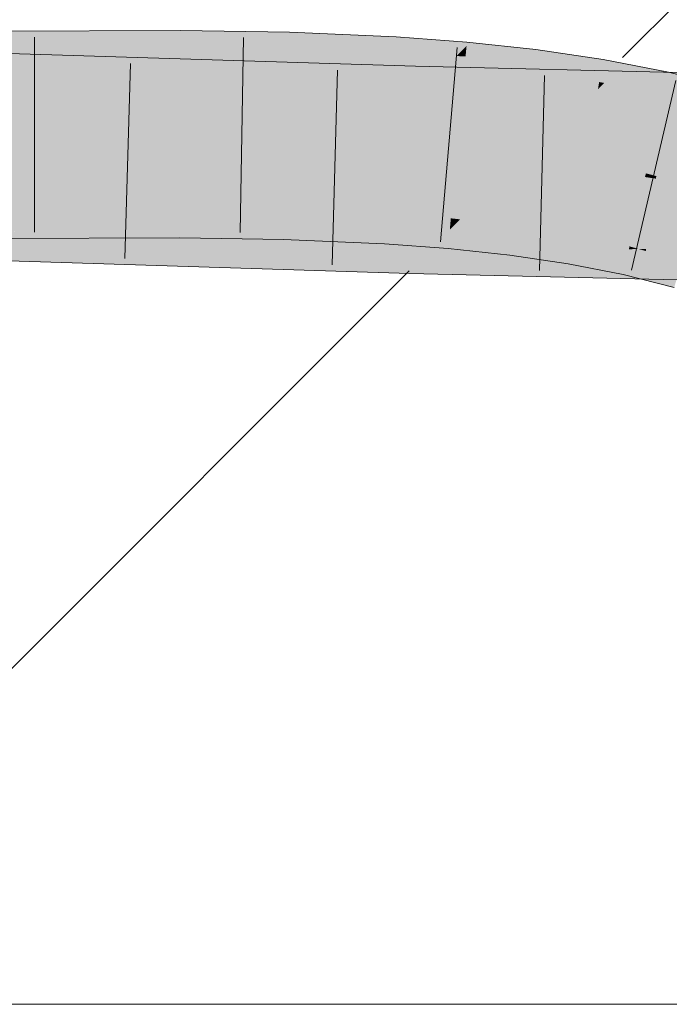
# Model space of a CAD drawing. Extents: x -620 to 3480, y 62 to 1112.
# Tile 183 of 256: x 246.681 to 247.465, y 738.731 to 739.918. Entities that reach past the tile are written whole.
import ezdxf

# ---------------------------------------------------------------- set-up
doc = ezdxf.new("R2010")
doc.units = 0
doc.layers.get('0').update_dxf_attribs({"lineweight": 13})
doc.layers.add('E_Detail_Linie_Text_Bem', color=7, linetype='Continuous', lineweight=13)
for name, color, linetype, lineweight, true_color in [('E_Detail_Wandschraffur', 7, 'Continuous', 5, 0xc0c0c0), ('E_Leerrohr 25-A06GA2TQ8I', 7, 'Continuous', 9, 0xff8000), ('E_Leerrohr 25-Shading', 7, 'Continuous', 9, 0xff8000)]:
    doc.layers.add(name, color=color, linetype=linetype, lineweight=lineweight, true_color=true_color)

# ---------------------------------------------------------------- blocks, each defined once
blk = doc.blocks.new('Shading-A06GA2BB8I', base_point=(200.3502, 737.7149))
at = {"layer": 'E_Leerrohr 25-Shading', "color": 34, "true_color": 0xb05800}
for points in [[(245.8421, 739.8915), (247.1587, 739.8613), (245.8423, 739.9031), (247.1587, 739.8618)], [(246.8752, 739.8972), (246.8752, 739.905), (246.6144, 739.8951), (246.6144, 739.9038)], [(247.0067, 739.8959), (247.0069, 739.9029), (246.8752, 739.8972), (246.8752, 739.905)], [(247.135, 739.8916), (247.1353, 739.8973), (247.0067, 739.8959), (247.0069, 739.9029)], [(245.8418, 739.875), (246.868, 739.8625), (245.8421, 739.8915), (247.1587, 739.8613)], [(246.8752, 739.8796), (246.8752, 739.8972), (246.6145, 739.8781), (246.6144, 739.8951)], [(247.0062, 739.879), (247.0067, 739.8959), (246.8752, 739.8796), (246.8752, 739.8972)], [(247.1341, 739.8766), (247.135, 739.8916), (247.0062, 739.879), (247.0067, 739.8959)], [(247.208, 739.8741), (247.2203, 739.8865), (247.1341, 739.8766), (247.135, 739.8916)], [(247.2203, 739.8865), (247.2207, 739.8909), (247.135, 739.8916), (247.1353, 739.8973)], [(247.3034, 739.8792), (247.3037, 739.882), (247.2203, 739.8865), (247.2207, 739.8909)], [(246.8752, 739.8754), (246.8752, 739.8796), (246.6145, 739.8732), (246.6145, 739.8781)], [(247.006, 739.8732), (247.0062, 739.879), (246.8752, 739.8754), (246.8752, 739.8796)], [(247.1336, 739.8669), (247.1341, 739.8766), (247.006, 739.8732), (247.0062, 739.879)], [(247.2191, 739.8737), (247.2203, 739.8865), (247.208, 739.8741)], [(247.3034, 739.8792), (247.2203, 739.8865), (247.3021, 739.8696), (247.2191, 739.8737)], [(247.3848, 739.8693), (247.3034, 739.8792), (247.3838, 739.8639), (247.3021, 739.8696)], [(247.3848, 739.8693), (247.3849, 739.8701), (247.3034, 739.8792), (247.3037, 739.882)], [(245.7315, 739.8718), (245.7314, 739.8699), (247.158, 739.835), (247.1577, 739.8251)], [(245.9565, 739.866), (246.868, 739.8625), (245.7315, 739.8738), (245.7316, 739.8763)], [(246.6145, 739.8732), (246.6145, 739.8704), (246.8752, 739.8754), (246.8752, 739.8717)], [(246.6145, 739.8704), (246.6145, 739.8672), (246.8752, 739.8717), (246.8752, 739.8684)], [(246.8752, 739.8754), (246.8752, 739.8717), (247.006, 739.8732), (247.0059, 739.87)], [(246.8752, 739.8717), (246.8752, 739.8684), (247.0059, 739.87), (247.0058, 739.8663)], [(247.0059, 739.87), (247.0058, 739.8663), (247.1335, 739.8654), (247.1332, 739.8608)], [(247.006, 739.8732), (247.0059, 739.87), (247.1336, 739.8669), (247.1335, 739.8654)], [(247.1956, 739.8615), (247.208, 739.8741), (247.1336, 739.8669), (247.1341, 739.8766)], [(247.2178, 739.8601), (247.2191, 739.8737), (247.1956, 739.8615), (247.208, 739.8741)], [(247.2191, 739.8737), (247.2178, 739.8601), (247.3021, 739.8696), (247.3, 739.8527)], [(247.3021, 739.8696), (247.3, 739.8527), (247.3838, 739.8639), (247.3802, 739.8427)], [(247.4088, 739.8654), (247.3848, 739.8693), (247.4054, 739.8619), (247.3838, 739.8639)], [(247.4088, 739.8654), (247.3849, 739.8701), (247.3848, 739.8693)], [(247.158, 739.835), (247.1586, 739.8589), (245.9565, 739.866), (246.868, 739.8625)], [(247.1586, 739.8589), (247.1587, 739.8613), (246.868, 739.8625)], [(247.1335, 739.8654), (247.1332, 739.8608), (247.2178, 739.8601), (247.2173, 739.8545)], [(247.1336, 739.8669), (247.1335, 739.8654), (247.1956, 739.8615)], [(247.1586, 739.8589), (247.158, 739.835), (247.2137, 739.8585), (247.1738, 739.8347)], [(247.2169, 739.8604), (247.1587, 739.8613), (247.2137, 739.8585), (247.1586, 739.8589)], [(247.2169, 739.8604), (247.1587, 739.8618), (247.1587, 739.8613)], [(247.1738, 739.8347), (247.3435, 739.8573), (247.2137, 739.8585)], [(247.4646, 739.8544), (247.3435, 739.8573), (247.4618, 739.8334), (247.1738, 739.8347)], [(247.3435, 739.8573), (247.2169, 739.8604), (247.2137, 739.8585)], [(247.2178, 739.8601), (247.2173, 739.8545), (247.3, 739.8527), (247.2991, 739.8457)], [(247.3838, 739.8639), (247.3802, 739.8427), (247.4054, 739.8619), (247.3861, 739.8417)], [(247.4639, 739.8546), (247.4464, 739.858), (247.3861, 739.8417), (247.4054, 739.8619)], [(247.4464, 739.858), (247.4088, 739.8654), (247.4054, 739.8619)], [(247.3, 739.8527), (247.2991, 739.8457), (247.3802, 739.8427), (247.3787, 739.834)], [(247.4639, 739.8546), (247.3861, 739.8417), (247.4583, 739.8298)], [(247.4583, 739.8298), (247.4913, 739.8226), (247.4639, 739.8546), (247.4947, 739.8467)], [(247.5973, 739.8512), (247.4646, 739.8544), (247.5914, 739.8328), (247.4618, 739.8334)], [(247.158, 739.835), (247.1577, 739.8251), (247.1738, 739.8347)], [(247.58, 739.8206), (247.6693, 739.8251), (247.1577, 739.8251), (247.1738, 739.8347)], [(247.4618, 739.8334), (247.1738, 739.8347), (247.4612, 739.8291)], [(247.3802, 739.8427), (247.3787, 739.834), (247.3861, 739.8417)], [(247.3861, 739.8417), (247.3787, 739.834), (247.4583, 739.8298), (247.4559, 739.8188)], [(247.5895, 739.8266), (247.5914, 739.8328), (247.4612, 739.8291), (247.4618, 739.8334)], [(247.58, 739.8206), (247.1577, 739.8251), (247.4597, 739.8179)], [(247.4712, 739.827), (247.4583, 739.8298), (247.4696, 739.8154), (247.4559, 739.8188)], [(247.5055, 739.8168), (247.58, 739.8206), (247.4597, 739.8179)], [(245.7255, 739.6887), (247.1526, 739.6422), (245.7256, 739.6926), (247.1528, 739.648)], [(245.8389, 739.6891), (247.1528, 739.648), (245.839, 739.6897), (247.1528, 739.6484)], [(246.6807, 739.678), (246.8747, 739.6797), (246.6808, 739.6907), (246.8748, 739.6917)], [(246.8747, 739.6797), (247.0002, 739.6776), (246.8748, 739.6917), (247.0005, 739.6891)], [(247.0005, 739.6891), (247.0006, 739.6896), (246.8748, 739.6917)], [(247.0002, 739.6776), (247.1227, 739.6716), (247.0005, 739.6891), (247.1233, 739.6825)], [(247.0005, 739.6891), (247.1233, 739.6825), (247.0006, 739.6896), (247.1234, 739.6836)], [(247.1234, 739.6836), (247.1234, 739.6843), (247.0006, 739.6896)], [(245.7244, 739.6566), (247.1518, 739.6119), (245.7251, 739.6783), (247.1522, 739.6284)], [(245.7251, 739.6783), (247.1522, 739.6284), (245.7255, 739.6887), (247.1526, 739.6422)], [(246.6805, 739.6541), (246.8747, 739.655), (246.6807, 739.678), (246.8747, 739.6797)], [(246.8747, 739.655), (246.9995, 739.653), (246.8747, 739.6797), (247.0002, 739.6776)], [(246.9995, 739.653), (247.1213, 739.6477), (247.0002, 739.6776), (247.1227, 739.6716)], [(247.1227, 739.6716), (247.2001, 739.6647), (247.1233, 739.6825), (247.2011, 739.6754)], [(247.1233, 739.6825), (247.2011, 739.6754), (247.1234, 739.6836), (247.2012, 739.6768)], [(247.2012, 739.6768), (247.2013, 739.6784), (247.1234, 739.6836), (247.1234, 739.6843)], [(247.2001, 739.6647), (247.2124, 739.6772), (247.2013, 739.6784)], [(247.2124, 739.6772), (247.2095, 739.6743), (247.2767, 739.6693), (247.2763, 739.6655)], [(247.2767, 739.6693), (247.2769, 739.6703), (247.2124, 739.6772)], [(247.1213, 739.6477), (247.198, 739.642), (247.1227, 739.6716), (247.2001, 739.6647)], [(247.2095, 739.6743), (247.2001, 739.6647), (247.2763, 739.6655), (247.2749, 739.6553)], [(247.2763, 739.6655), (247.2749, 739.6553), (247.3478, 739.6528), (247.3461, 739.6428)], [(247.2767, 739.6693), (247.2763, 739.6655), (247.3485, 739.6569), (247.3478, 739.6528)], [(247.2767, 739.6693), (247.3485, 739.6569), (247.2769, 739.6703), (247.3489, 739.6591)], [(247.3489, 739.6591), (247.349, 739.6597), (247.2769, 739.6703)], [(247.198, 739.642), (247.2722, 739.634), (247.2001, 739.6647), (247.2749, 739.6553)], [(247.2722, 739.634), (247.3428, 739.6237), (247.2749, 739.6553), (247.3461, 739.6428)], [(247.3485, 739.6569), (247.3478, 739.6528), (247.416, 739.6412), (247.415, 739.6368)], [(247.3485, 739.6569), (247.416, 739.6412), (247.3489, 739.6591), (247.4168, 739.6446)], [(247.3489, 739.6591), (247.4168, 739.6446), (247.349, 739.6597), (247.417, 739.6458)], [(247.417, 739.6458), (247.4172, 739.6464), (247.349, 739.6597)], [(247.4052, 739.6362), (247.1526, 739.6422), (247.4048, 739.6218), (247.1522, 739.6284)], [(247.4054, 739.6424), (247.1528, 739.6484), (247.4052, 739.6362), (247.1526, 739.6422)], [(247.3428, 739.6237), (247.4091, 739.6107), (247.3461, 739.6428), (247.4129, 739.6272)], [(247.3478, 739.6528), (247.3461, 739.6428), (247.415, 739.6368), (247.4129, 739.6272)], [(247.8214, 739.6263), (247.836, 739.632), (247.4052, 739.6362), (247.4054, 739.6424)], [(247.4168, 739.6446), (247.416, 739.6412), (247.4283, 739.6413)], [(247.4172, 739.6464), (247.4168, 739.6446), (247.4368, 739.6414), (247.4283, 739.6413)], [(247.849, 739.6102), (247.8544, 739.6255), (247.4048, 739.6218), (247.4052, 739.6362)], [(247.416, 739.6412), (247.4129, 739.6272), (247.436, 739.6351), (247.434, 739.6207)], [(247.436, 739.6351), (247.4365, 739.639), (247.416, 739.6412), (247.4283, 739.6413)], [(247.4365, 739.639), (247.4368, 739.6414), (247.4283, 739.6413)], [(247.436, 739.6351), (247.434, 739.6207), (247.4638, 739.6267), (247.4618, 739.6122)], [(247.4647, 739.6329), (247.4368, 739.6414), (247.4638, 739.6267), (247.436, 739.6351)], [(247.4368, 739.6414), (247.4804, 739.6282), (247.4649, 739.6342), (247.4808, 739.6295)], [(247.4804, 739.6282), (247.4647, 739.6329), (247.4787, 739.6222), (247.4638, 739.6267)], [(247.4048, 739.6218), (247.1522, 739.6284), (247.4043, 739.6058), (247.1518, 739.6119)], [(247.4043, 739.6058), (247.9224, 739.5933), (247.4048, 739.6218), (247.8891, 739.6091)], [(247.4129, 739.6272), (247.4091, 739.6107), (247.434, 739.6207), (247.4317, 739.6049)], [(247.434, 739.6207), (247.4317, 739.6049), (247.4618, 739.6122), (247.4597, 739.5978)], [(247.4618, 739.6122), (247.4746, 739.6083), (247.4638, 739.6267), (247.4787, 739.6222)], [(247.4597, 739.5978), (247.4707, 739.595), (247.4618, 739.6122), (247.4746, 739.6083)]]:
    blk.add_solid(points, dxfattribs=at)
at = {"layer": 'E_Leerrohr 25-Shading', "color": 30, "true_color": 0xf57b00}
for points in [[(247.1576, 739.8208), (247.1577, 739.8251), (245.7314, 739.8699)], [(246.8751, 739.8269), (246.8752, 739.8684), (246.6145, 739.837), (246.6145, 739.8672)], [(247.0045, 739.8224), (247.0058, 739.8663), (246.8751, 739.8269), (246.8752, 739.8684)], [(245.8409, 739.8149), (247.1566, 739.7853), (245.8417, 739.8661), (247.1576, 739.8208)], [(247.1309, 739.8188), (247.1332, 739.8608), (247.0045, 739.8224), (247.0058, 739.8663)], [(247.2139, 739.817), (247.2173, 739.8545), (247.1309, 739.8188), (247.1332, 739.8608)], [(247.2953, 739.8157), (247.2991, 739.8457), (247.2139, 739.817), (247.2173, 739.8545)], [(247.3758, 739.817), (247.3787, 739.834), (247.2955, 739.8168), (247.2991, 739.8457)], [(246.6145, 739.8343), (246.8751, 739.8234), (246.6145, 739.837), (246.8751, 739.8269)], [(246.6145, 739.81), (246.875, 739.8088), (246.6145, 739.8343), (246.8751, 739.8234)], [(247.4551, 739.8152), (247.4559, 739.8188), (247.3755, 739.815), (247.3787, 739.834)], [(246.875, 739.8088), (247.004, 739.8069), (246.8751, 739.8234), (247.0044, 739.8185)], [(246.8751, 739.8234), (247.0044, 739.8185), (246.8751, 739.8269), (247.0045, 739.8224)], [(247.0044, 739.8185), (247.1307, 739.8145), (247.0045, 739.8224), (247.1309, 739.8188)], [(247.4586, 739.8099), (247.1576, 739.8208), (247.4545, 739.7796), (247.1566, 739.7853)], [(247.4586, 739.8099), (247.4593, 739.8152), (247.1576, 739.8208), (247.1577, 739.8251)], [(247.4593, 739.8152), (247.4597, 739.8179), (247.1577, 739.8251)], [(245.7297, 739.8174), (245.7289, 739.7924), (247.1566, 739.7853), (247.1557, 739.752)], [(246.6146, 739.7788), (246.875, 739.78), (246.6145, 739.81), (246.875, 739.8088)], [(246.875, 739.8088), (246.875, 739.78), (247.004, 739.8069), (247.0032, 739.7793)], [(247.004, 739.8069), (247.13, 739.8033), (247.0044, 739.8185), (247.1307, 739.8145)], [(247.13, 739.8033), (247.2124, 739.7996), (247.1307, 739.8145), (247.2135, 739.8124)], [(247.1307, 739.8145), (247.2135, 739.8124), (247.1309, 739.8188), (247.2139, 739.817)], [(247.2124, 739.7996), (247.2926, 739.7948), (247.2135, 739.8124), (247.2947, 739.8109)], [(247.2135, 739.8124), (247.2947, 739.8109), (247.2139, 739.817), (247.2953, 739.8157)], [(247.2926, 739.7948), (247.371, 739.7885), (247.2947, 739.8109), (247.3746, 739.81)], [(247.2947, 739.8109), (247.3746, 739.81), (247.2953, 739.8157), (247.3755, 739.815)], [(247.2953, 739.8157), (247.3755, 739.815), (247.2955, 739.8168), (247.3758, 739.817)], [(247.371, 739.7885), (247.4473, 739.7806), (247.3746, 739.81), (247.4539, 739.8099)], [(247.3746, 739.81), (247.4539, 739.8099), (247.3755, 739.815), (247.4551, 739.8152)], [(247.4473, 739.7806), (247.4896, 739.8102), (247.4539, 739.8099)], [(247.4473, 739.7806), (247.5218, 739.7707), (247.4896, 739.8102), (247.5303, 739.7999)], [(247.4896, 739.8102), (247.4559, 739.8188), (247.4539, 739.8099)], [(247.4702, 739.7793), (247.4753, 739.8093), (247.4545, 739.7796), (247.4586, 739.8099)], [(247.5037, 739.8083), (247.5055, 739.8168), (247.4586, 739.8099), (247.4597, 739.8179)], [(247.004, 739.8069), (247.0032, 739.7793), (247.13, 739.8033), (247.1286, 739.7769)], [(247.1283, 739.7725), (247.2093, 739.7664), (247.13, 739.8033), (247.2124, 739.7996)], [(247.2684, 739.7711), (247.2124, 739.7996), (247.21, 739.774)], [(247.2926, 739.7948), (247.2124, 739.7996), (247.2895, 739.77), (247.2684, 739.7711)], [(247.1557, 739.752), (245.7289, 739.7924), (247.1553, 739.7378), (245.7286, 739.783)], [(247.5327, 739.7781), (247.1566, 739.7853), (247.5235, 739.7429), (247.1557, 739.752)], [(247.371, 739.7885), (247.2926, 739.7948), (247.3669, 739.7645), (247.2895, 739.77)], [(247.371, 739.7885), (247.3651, 739.7543), (247.4473, 739.7806), (247.4395, 739.7461)], [(247.1528, 739.6484), (247.1552, 739.7368), (245.7256, 739.6932), (245.7285, 739.7816)], [(247.1552, 739.7368), (247.1553, 739.7378), (245.8403, 739.7781), (245.9244, 739.7768)], [(246.6146, 739.7788), (246.875, 739.7772), (246.682, 739.7791)], [(246.875, 739.7772), (246.6146, 739.7788), (246.8749, 739.7639), (246.6232, 739.7673)], [(246.875, 739.7772), (246.875, 739.78), (246.682, 739.7791)], [(246.875, 739.7772), (246.8749, 739.7639), (247.0031, 739.7745), (247.0027, 739.7608)], [(246.875, 739.78), (247.0032, 739.778), (247.0032, 739.7793)], [(247.0031, 739.7745), (247.0032, 739.778), (246.875, 739.7772), (246.875, 739.78)], [(247.0031, 739.7745), (247.0027, 739.7608), (247.1282, 739.7701), (247.1274, 739.7561)], [(247.1282, 739.7701), (247.1283, 739.7725), (247.0031, 739.7745), (247.0032, 739.778)], [(247.0032, 739.7793), (247.0032, 739.778), (247.1286, 739.7769), (247.1283, 739.7725)], [(247.2093, 739.7661), (247.2093, 739.7664), (247.1282, 739.7701), (247.1283, 739.7725)], [(247.2776, 739.7664), (247.2684, 739.7711), (247.2097, 739.7705), (247.21, 739.774)], [(247.4847, 739.7756), (247.4473, 739.7806), (247.4798, 739.7405), (247.4395, 739.7461)], [(246.8749, 739.7639), (246.6232, 739.7673), (246.8749, 739.7614), (246.625, 739.765)], [(246.625, 739.765), (246.6808, 739.6907), (246.8749, 739.7614), (246.8748, 739.6917)], [(246.8749, 739.7614), (246.8748, 739.6917), (247.0026, 739.7582), (247.0006, 739.6896)], [(247.0027, 739.7608), (246.8749, 739.7639), (247.0026, 739.7582), (246.8749, 739.7614)], [(247.1274, 739.7561), (247.0027, 739.7608), (247.1272, 739.7534), (247.0026, 739.7582)], [(247.1282, 739.7701), (247.1274, 739.7561), (247.2093, 739.7661), (247.208, 739.7518)], [(247.2865, 739.7463), (247.288, 739.758), (247.208, 739.7518), (247.2093, 739.7664)], [(247.2093, 739.7664), (247.2883, 739.7609), (247.2097, 739.7705), (247.2776, 739.7664)], [(247.2883, 739.7609), (247.2093, 739.7664), (247.2181, 739.7655)], [(247.2181, 739.7655), (247.288, 739.758), (247.2883, 739.7609)], [(247.2684, 739.7711), (247.2883, 739.7609), (247.2895, 739.77)], [(247.3651, 739.7543), (247.2883, 739.7609), (247.3641, 739.7484), (247.288, 739.758)], [(247.2895, 739.77), (247.2883, 739.7609), (247.3669, 739.7645), (247.3651, 739.7543)], [(247.0026, 739.7582), (247.0006, 739.6896), (247.1272, 739.7534), (247.1234, 739.6843)], [(247.1272, 739.7534), (247.1234, 739.6843), (247.2077, 739.749), (247.2013, 739.6784)], [(247.208, 739.7518), (247.1274, 739.7561), (247.2077, 739.749), (247.1272, 739.7534)], [(247.4901, 739.7437), (247.1557, 739.752), (247.487, 739.7288), (247.1552, 739.7368)], [(247.2077, 739.749), (247.2013, 739.6784), (247.2861, 739.7434), (247.2769, 739.6703)], [(247.208, 739.7518), (247.2077, 739.749), (247.2865, 739.7463), (247.2861, 739.7434)], [(247.3626, 739.7396), (247.3638, 739.7468), (247.2865, 739.7463), (247.288, 739.758)], [(247.288, 739.758), (247.3638, 739.7468), (247.3641, 739.7484)], [(247.3651, 739.7543), (247.3638, 739.7468), (247.4395, 739.7461), (247.4365, 739.7326)], [(247.5994, 739.7261), (247.1552, 739.7368), (247.836, 739.632), (247.1528, 739.6484)], [(247.3621, 739.7366), (247.2861, 739.7434), (247.3498, 739.6644), (247.2786, 739.6842)], [(247.2865, 739.7463), (247.2861, 739.7434), (247.3626, 739.7396), (247.3621, 739.7366)], [(247.4355, 739.7282), (247.3621, 739.7366), (247.4172, 739.6464), (247.3498, 739.6644)], [(247.3626, 739.7396), (247.3621, 739.7366), (247.4362, 739.7313), (247.4355, 739.7282)], [(247.4362, 739.7313), (247.4365, 739.7326), (247.3626, 739.7396), (247.3638, 739.7468)], [(247.4491, 739.7294), (247.4512, 739.7444), (247.4365, 739.7326), (247.4395, 739.7461)], [(247.4512, 739.7444), (247.4491, 739.7294), (247.4798, 739.7405), (247.4787, 739.7325)], [(247.4355, 739.7282), (247.4172, 739.6464), (247.4487, 739.7263), (247.4368, 739.6414)], [(247.4491, 739.7294), (247.4362, 739.7313), (247.4487, 739.7263), (247.4355, 739.7282)], [(247.4365, 739.7326), (247.4362, 739.7313), (247.4491, 739.7294)], [(247.4491, 739.7294), (247.4368, 739.6414), (247.4772, 739.7222), (247.4649, 739.6342)], [(247.4787, 739.7325), (247.4491, 739.7294), (247.4777, 739.7253)], [(247.5074, 739.7211), (247.4491, 739.7294), (247.5065, 739.7181), (247.4772, 739.7222)], [(247.2786, 739.6842), (247.2769, 739.6703), (247.3498, 739.6644), (247.349, 739.6597)], [(247.3498, 739.6644), (247.349, 739.6597), (247.4172, 739.6464)]]:
    blk.add_solid(points, dxfattribs=at)
blk = doc.blocks.new('Referenz-A06GA2TW8I')
at = {"layer": 'E_Detail_Linie_Text_Bem', "linetype": 'Continuous', "ltscale": 0.13}
blk.add_line((278.4637, 738.7306), (230.4856, 738.7306), dxfattribs=at)
at = {"layer": 'E_Detail_Wandschraffur', "linetype": 'ByBlock', "ltscale": 0.13}
for p, q in [((247.4083, 739.8722), (248.7667, 741.2306)), ((246.2667, 738.7306), (247.1511, 739.615))]:
    blk.add_line(p, q, dxfattribs=at)
at = {"layer": 'E_Leerrohr 25-A06GA2TQ8I', "linetype": 'Continuous', "ltscale": 0.13}
for p, q in [((247.1587, 739.8618), (245.7326, 739.9065)), ((246.8752, 739.905), (246.6144, 739.9038)), ((247.0069, 739.9029), (246.8752, 739.905)), ((247.1353, 739.8973), (247.0069, 739.9029)), ((246.6993, 739.8967), (246.6993, 739.6617)), ((246.9514, 739.8963), (246.9472, 739.6614)), ((247.2207, 739.8909), (247.1353, 739.8973)), ((247.3037, 739.882), (247.2207, 739.8909)), ((247.2091, 739.8843), (247.1889, 739.6502)), ((247.3849, 739.8701), (247.3037, 739.882)), ((247.4639, 739.8546), (247.3849, 739.8701)), ((246.8149, 739.865), (246.8081, 739.6301)), ((247.0647, 739.8572), (247.0581, 739.6223)), ((248.5476, 739.8284), (247.1587, 739.8618)), ((247.3144, 739.8505), (247.3081, 739.6156)), ((247.4727, 739.8446), (247.4193, 739.6158)), ((247.5405, 739.835), (247.4639, 739.8546)), ((247.1518, 739.6119), (245.7244, 739.6566)), ((246.8747, 739.655), (246.6148, 739.6538)), ((246.9995, 739.653), (246.8747, 739.655)), ((247.1213, 739.6477), (246.9995, 739.653)), ((247.198, 739.642), (247.1213, 739.6477)), ((247.2723, 739.634), (247.198, 739.642)), ((247.3428, 739.6236), (247.2723, 739.634)), ((247.4091, 739.6107), (247.3428, 739.6236)), ((248.5433, 739.5784), (247.1518, 739.6119)), ((247.4707, 739.595), (247.4091, 739.6107))]:
    blk.add_line(p, q, dxfattribs=at)

msp = doc.modelspace()

# ---------------------------------------------------------------- block references
at = {"color": 8, "lineweight": 25, "ltscale": 0.25, "true_color": 0x808080}
msp.add_blockref('Referenz-A06GA2TW8I', (0, 0), dxfattribs=at)
msp.add_blockref('Shading-A06GA2BB8I', (200.3502, 737.7149))

doc.saveas('drawing.dxf')
